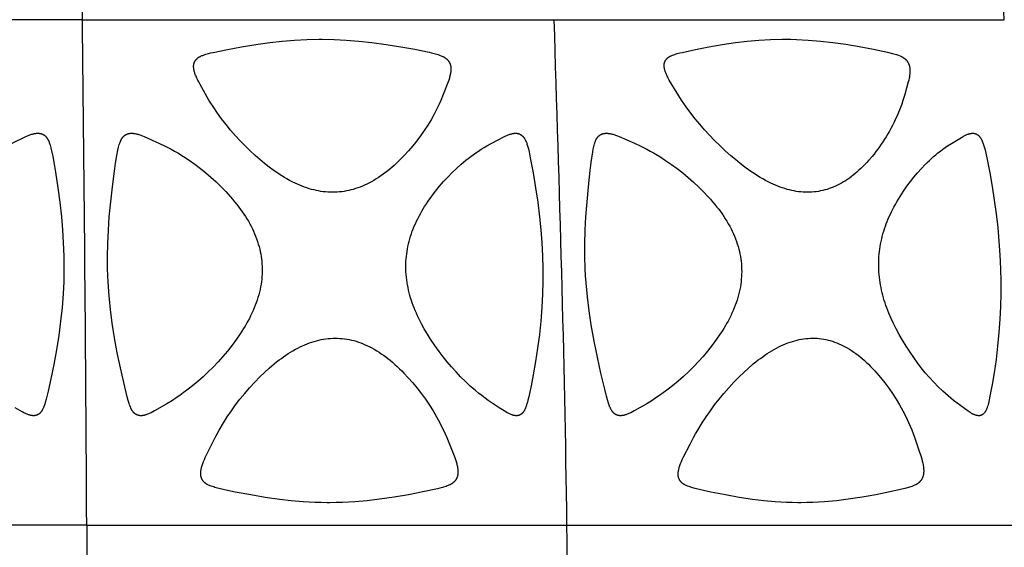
# Model space of a CAD drawing. Header units: millimetres. Extents: x 1250 to 1725, y 0 to 1655.
# Tile 184 of 256: x 1502 to 1584, y 1233 to 1277. Entities that reach past the tile are written whole.
import ezdxf

# ---------------------------------------------------------------- set-up
doc = ezdxf.new("R2010")
doc.units = ezdxf.units.MM
doc.header["$MEASUREMENT"] = 0
doc.layers.add('Crea2D$visibili$tangenti', color=7, linetype='Continuous', true_color=0x000000)

msp = doc.modelspace()

# ---------------------------------------------------------------- linework, layer by layer
at = {"layer": 'Crea2D$visibili$tangenti'}
for p, q in [((1507.538, 1276.747), (1487.599, 1276.747)), ((1507.538, 1276.747), (1546.81, 1276.747)), ((1546.81, 1276.747), (1584.283, 1276.747)), ((1507.895, 1234.666), (1487.599, 1234.666)), ((1507.895, 1234.666), (1547.87, 1234.666)), ((1547.87, 1234.666), (1586.013, 1234.666))]:
    msp.add_line(p, q, dxfattribs=at)
for points in [[(1528.37, 1262.375), (1528.174, 1262.38), (1527.979, 1262.391), (1527.784, 1262.407), (1527.59, 1262.428), (1527.396, 1262.455), (1527.204, 1262.487), (1527.012, 1262.525), (1526.821, 1262.568), (1526.618, 1262.62), (1526.415, 1262.678), (1526.215, 1262.742), (1526.016, 1262.811), (1525.819, 1262.886), (1525.623, 1262.965), (1525.43, 1263.048), (1525.238, 1263.136), (1525.011, 1263.247), (1524.787, 1263.363), (1524.565, 1263.484), (1524.347, 1263.611), (1524.131, 1263.742), (1523.918, 1263.878), (1523.708, 1264.018), (1523.5, 1264.162), (1523.092, 1264.461), (1522.694, 1264.774), (1522.304, 1265.098), (1521.923, 1265.432), (1521.492, 1265.828), (1521.073, 1266.235), (1520.665, 1266.653), (1520.269, 1267.083), (1519.873, 1267.539), (1519.491, 1268.008), (1519.123, 1268.488), (1518.769, 1268.978), (1518.408, 1269.512), (1518.234, 1269.784), (1518.067, 1270.059), (1517.339, 1271.351), (1517.221, 1271.568), (1517.141, 1271.721), (1517.065, 1271.877), (1517.029, 1271.956), (1516.995, 1272.035), (1516.962, 1272.115), (1516.931, 1272.196), (1516.908, 1272.259), (1516.887, 1272.323), (1516.867, 1272.387), (1516.849, 1272.452), (1516.833, 1272.517), (1516.826, 1272.55), (1516.82, 1272.583), (1516.814, 1272.616), (1516.809, 1272.65), (1516.805, 1272.683), (1516.801, 1272.716), (1516.798, 1272.746), (1516.797, 1272.776), (1516.795, 1272.805), (1516.795, 1272.835), (1516.795, 1272.866), (1516.796, 1272.896), (1516.797, 1272.926), (1516.8, 1272.956), (1516.803, 1272.986), (1516.808, 1273.016), (1516.813, 1273.046), (1516.819, 1273.075), (1516.822, 1273.09), (1516.826, 1273.104), (1516.83, 1273.119), (1516.834, 1273.133), (1516.839, 1273.148), (1516.843, 1273.162), (1516.848, 1273.176), (1516.854, 1273.19), (1516.859, 1273.203), (1516.865, 1273.216), (1516.871, 1273.229), (1516.877, 1273.242), (1516.883, 1273.254), (1516.889, 1273.267), (1516.896, 1273.279), (1516.903, 1273.292), (1516.91, 1273.304), (1516.918, 1273.316), (1516.933, 1273.34), (1516.95, 1273.363), (1516.967, 1273.386), (1516.985, 1273.408), (1517.003, 1273.43), (1517.022, 1273.451), (1517.042, 1273.471), (1517.063, 1273.491), (1517.084, 1273.511), (1517.105, 1273.529), (1517.127, 1273.547), (1517.154, 1273.569), (1517.182, 1273.589), (1517.211, 1273.608), (1517.24, 1273.627), (1517.269, 1273.645), (1517.299, 1273.662), (1517.33, 1273.679), (1517.361, 1273.694), (1517.392, 1273.71), (1517.423, 1273.724), (1517.487, 1273.752), (1517.552, 1273.777), (1517.617, 1273.802), (1517.718, 1273.836), (1517.818, 1273.869), (1517.92, 1273.899), (1518.021, 1273.927), (1518.226, 1273.979), (1518.432, 1274.028), (1519.603, 1274.277), (1520.782, 1274.496), (1521.963, 1274.69), (1523.148, 1274.856), (1524.167, 1274.968), (1525.189, 1275.051), (1526.214, 1275.102), (1527.239, 1275.121), (1527.362, 1275.121), (1527.486, 1275.121), (1528.484, 1275.104), (1529.481, 1275.055), (1530.552, 1274.97), (1531.621, 1274.856), (1532.829, 1274.69), (1534.033, 1274.495), (1535.215, 1274.28), (1536.391, 1274.035), (1536.61, 1273.984), (1536.827, 1273.93), (1536.935, 1273.901), (1537.043, 1273.87), (1537.15, 1273.836), (1537.257, 1273.801), (1537.325, 1273.776), (1537.392, 1273.75), (1537.459, 1273.722), (1537.525, 1273.692), (1537.557, 1273.676), (1537.589, 1273.66), (1537.621, 1273.643), (1537.652, 1273.625), (1537.683, 1273.606), (1537.713, 1273.587), (1537.743, 1273.567), (1537.773, 1273.546), (1537.797, 1273.528), (1537.82, 1273.51), (1537.843, 1273.49), (1537.866, 1273.471), (1537.888, 1273.45), (1537.91, 1273.429), (1537.931, 1273.408), (1537.951, 1273.386), (1537.971, 1273.363), (1537.99, 1273.34), (1538.009, 1273.317), (1538.026, 1273.292), (1538.043, 1273.268), (1538.06, 1273.243), (1538.075, 1273.217), (1538.089, 1273.191), (1538.103, 1273.163), (1538.116, 1273.135), (1538.129, 1273.107), (1538.14, 1273.078), (1538.15, 1273.049), (1538.16, 1273.02), (1538.169, 1272.99), (1538.177, 1272.96), (1538.184, 1272.93), (1538.19, 1272.9), (1538.196, 1272.869), (1538.2, 1272.839), (1538.204, 1272.808), (1538.208, 1272.778), (1538.21, 1272.747), (1538.212, 1272.716), (1538.214, 1272.684), (1538.214, 1272.651), (1538.214, 1272.618), (1538.214, 1272.586), (1538.213, 1272.553), (1538.211, 1272.52), (1538.205, 1272.455), (1538.198, 1272.39), (1538.188, 1272.326), (1538.177, 1272.261), (1538.165, 1272.197), (1538.147, 1272.117), (1538.127, 1272.037), (1538.106, 1271.958), (1538.083, 1271.879), (1538.033, 1271.723), (1537.978, 1271.569), (1537.576, 1270.528), (1537.364, 1270.013), (1537.237, 1269.726), (1537.103, 1269.442), (1536.963, 1269.16), (1536.817, 1268.881), (1536.557, 1268.415), (1536.282, 1267.959), (1535.992, 1267.513), (1535.687, 1267.078), (1535.369, 1266.652), (1535.036, 1266.237), (1534.689, 1265.833), (1534.33, 1265.439), (1534.002, 1265.102), (1533.664, 1264.775), (1533.491, 1264.616), (1533.315, 1264.461), (1533.136, 1264.309), (1532.954, 1264.16), (1532.77, 1264.016), (1532.582, 1263.876), (1532.391, 1263.741), (1532.197, 1263.61), (1532, 1263.484), (1531.799, 1263.363), (1531.595, 1263.248), (1531.388, 1263.139), (1531.209, 1263.05), (1531.027, 1262.966), (1530.843, 1262.886), (1530.657, 1262.812), (1530.47, 1262.743), (1530.28, 1262.679), (1530.088, 1262.622), (1529.895, 1262.57), (1529.708, 1262.526), (1529.519, 1262.488), (1529.329, 1262.455), (1529.139, 1262.428), (1528.947, 1262.407), (1528.755, 1262.391), (1528.563, 1262.38)], [(1567.902, 1262.375), (1567.713, 1262.38), (1567.525, 1262.391), (1567.337, 1262.407), (1567.149, 1262.429), (1566.962, 1262.456), (1566.777, 1262.488), (1566.592, 1262.526), (1566.408, 1262.569), (1566.208, 1262.621), (1566.01, 1262.68), (1565.814, 1262.743), (1565.619, 1262.813), (1565.426, 1262.886), (1565.234, 1262.965), (1565.045, 1263.048), (1564.857, 1263.134), (1564.629, 1263.246), (1564.404, 1263.364), (1564.181, 1263.486), (1563.961, 1263.613), (1563.744, 1263.744), (1563.529, 1263.88), (1563.317, 1264.02), (1563.107, 1264.164), (1562.695, 1264.462), (1562.292, 1264.773), (1561.896, 1265.095), (1561.508, 1265.425), (1561.042, 1265.839), (1560.588, 1266.265), (1560.144, 1266.702), (1559.713, 1267.151), (1559.314, 1267.59), (1558.927, 1268.039), (1558.552, 1268.499), (1558.188, 1268.967), (1557.795, 1269.503), (1557.605, 1269.776), (1557.421, 1270.053), (1556.612, 1271.351), (1556.391, 1271.722), (1556.306, 1271.877), (1556.265, 1271.956), (1556.226, 1272.035), (1556.188, 1272.115), (1556.151, 1272.196), (1556.125, 1272.259), (1556.099, 1272.323), (1556.075, 1272.387), (1556.053, 1272.452), (1556.033, 1272.517), (1556.015, 1272.583), (1556.007, 1272.616), (1555.999, 1272.649), (1555.992, 1272.683), (1555.986, 1272.716), (1555.978, 1272.775), (1555.974, 1272.804), (1555.972, 1272.834), (1555.969, 1272.864), (1555.968, 1272.894), (1555.967, 1272.924), (1555.967, 1272.954), (1555.968, 1272.984), (1555.97, 1273.014), (1555.972, 1273.043), (1555.976, 1273.073), (1555.978, 1273.088), (1555.981, 1273.102), (1555.983, 1273.117), (1555.986, 1273.132), (1555.99, 1273.146), (1555.993, 1273.161), (1555.997, 1273.175), (1556.001, 1273.189), (1556.005, 1273.201), (1556.009, 1273.214), (1556.014, 1273.226), (1556.019, 1273.238), (1556.023, 1273.25), (1556.029, 1273.262), (1556.034, 1273.274), (1556.039, 1273.286), (1556.051, 1273.31), (1556.063, 1273.333), (1556.077, 1273.355), (1556.091, 1273.377), (1556.105, 1273.399), (1556.121, 1273.42), (1556.137, 1273.441), (1556.154, 1273.461), (1556.171, 1273.481), (1556.189, 1273.5), (1556.207, 1273.519), (1556.226, 1273.537), (1556.238, 1273.547), (1556.25, 1273.558), (1556.274, 1273.578), (1556.299, 1273.597), (1556.324, 1273.615), (1556.35, 1273.633), (1556.377, 1273.65), (1556.404, 1273.666), (1556.432, 1273.682), (1556.459, 1273.697), (1556.488, 1273.712), (1556.516, 1273.726), (1556.545, 1273.739), (1556.603, 1273.765), (1556.662, 1273.789), (1556.76, 1273.827), (1556.858, 1273.861), (1556.958, 1273.893), (1557.058, 1273.923), (1557.259, 1273.977), (1557.461, 1274.027), (1558.568, 1274.277), (1559.683, 1274.496), (1560.797, 1274.69), (1561.916, 1274.855), (1562.884, 1274.968), (1563.854, 1275.051), (1564.826, 1275.102), (1565.8, 1275.121), (1565.917, 1275.121), (1566.035, 1275.121), (1566.513, 1275.117), (1566.991, 1275.104), (1567.945, 1275.055), (1568.975, 1274.97), (1570.002, 1274.856), (1571.098, 1274.701), (1572.19, 1274.52), (1573.381, 1274.297), (1574.564, 1274.043), (1574.985, 1273.939), (1575.193, 1273.88), (1575.297, 1273.847), (1575.4, 1273.812), (1575.469, 1273.787), (1575.537, 1273.761), (1575.605, 1273.733), (1575.671, 1273.703), (1575.704, 1273.687), (1575.737, 1273.67), (1575.769, 1273.653), (1575.801, 1273.635), (1575.832, 1273.617), (1575.863, 1273.598), (1575.894, 1273.578), (1575.924, 1273.557), (1575.949, 1273.538), (1575.974, 1273.519), (1575.999, 1273.499), (1576.023, 1273.479), (1576.046, 1273.458), (1576.069, 1273.436), (1576.092, 1273.414), (1576.114, 1273.392), (1576.135, 1273.368), (1576.156, 1273.345), (1576.176, 1273.32), (1576.195, 1273.295), (1576.213, 1273.27), (1576.231, 1273.244), (1576.248, 1273.218), (1576.264, 1273.191), (1576.28, 1273.163), (1576.294, 1273.136), (1576.308, 1273.107), (1576.32, 1273.079), (1576.332, 1273.05), (1576.344, 1273.021), (1576.354, 1272.991), (1576.364, 1272.961), (1576.373, 1272.931), (1576.381, 1272.901), (1576.389, 1272.87), (1576.396, 1272.84), (1576.402, 1272.809), (1576.408, 1272.778), (1576.412, 1272.747), (1576.417, 1272.716), (1576.421, 1272.684), (1576.424, 1272.652), (1576.426, 1272.619), (1576.428, 1272.587), (1576.431, 1272.522), (1576.431, 1272.457), (1576.429, 1272.392), (1576.425, 1272.327), (1576.42, 1272.262), (1576.413, 1272.197), (1576.403, 1272.118), (1576.391, 1272.039), (1576.377, 1271.96), (1576.361, 1271.881), (1576.327, 1271.725), (1576.288, 1271.569), (1575.992, 1270.529), (1575.835, 1270.013), (1575.738, 1269.727), (1575.634, 1269.444), (1575.525, 1269.163), (1575.409, 1268.884), (1575.194, 1268.402), (1575.08, 1268.163), (1574.962, 1267.927), (1574.84, 1267.693), (1574.713, 1267.461), (1574.582, 1267.232), (1574.447, 1267.005), (1574.315, 1266.792), (1574.178, 1266.581), (1574.038, 1266.373), (1573.894, 1266.167), (1573.746, 1265.963), (1573.594, 1265.763), (1573.439, 1265.565), (1573.281, 1265.37), (1572.983, 1265.023), (1572.83, 1264.853), (1572.674, 1264.687), (1572.514, 1264.524), (1572.351, 1264.364), (1572.184, 1264.208), (1572.014, 1264.056), (1571.862, 1263.928), (1571.708, 1263.802), (1571.551, 1263.681), (1571.391, 1263.563), (1571.228, 1263.45), (1571.062, 1263.341), (1570.893, 1263.237), (1570.722, 1263.137), (1570.557, 1263.048), (1570.39, 1262.965), (1570.221, 1262.886), (1570.049, 1262.812), (1569.875, 1262.743), (1569.7, 1262.68), (1569.522, 1262.623), (1569.342, 1262.571), (1569.166, 1262.527), (1568.988, 1262.488), (1568.809, 1262.455), (1568.628, 1262.427), (1568.447, 1262.406), (1568.266, 1262.39), (1568.084, 1262.38)], [(1509.633, 1256.018), (1509.625, 1257.058), (1509.646, 1258.098), (1509.696, 1259.212), (1509.773, 1260.324), (1509.892, 1261.582), (1510.036, 1262.836), (1510.207, 1264.142), (1510.303, 1264.793), (1510.41, 1265.442), (1510.496, 1265.897), (1510.547, 1266.123), (1510.575, 1266.235), (1510.606, 1266.347), (1510.626, 1266.414), (1510.648, 1266.48), (1510.671, 1266.546), (1510.696, 1266.611), (1510.709, 1266.643), (1510.723, 1266.675), (1510.737, 1266.706), (1510.753, 1266.737), (1510.769, 1266.768), (1510.785, 1266.798), (1510.803, 1266.828), (1510.822, 1266.857), (1510.838, 1266.882), (1510.855, 1266.905), (1510.872, 1266.929), (1510.89, 1266.952), (1510.909, 1266.975), (1510.929, 1266.997), (1510.949, 1267.018), (1510.969, 1267.039), (1510.99, 1267.059), (1511.012, 1267.078), (1511.035, 1267.097), (1511.058, 1267.115), (1511.081, 1267.132), (1511.093, 1267.141), (1511.105, 1267.149), (1511.118, 1267.156), (1511.13, 1267.164), (1511.143, 1267.171), (1511.155, 1267.179), (1511.168, 1267.185), (1511.181, 1267.192), (1511.194, 1267.199), (1511.207, 1267.205), (1511.234, 1267.216), (1511.261, 1267.227), (1511.289, 1267.237), (1511.317, 1267.246), (1511.345, 1267.254), (1511.374, 1267.262), (1511.402, 1267.268), (1511.431, 1267.274), (1511.46, 1267.279), (1511.489, 1267.283), (1511.518, 1267.286), (1511.547, 1267.289), (1511.576, 1267.291), (1511.605, 1267.292), (1511.636, 1267.292), (1511.667, 1267.292), (1511.697, 1267.291), (1511.728, 1267.289), (1511.759, 1267.287), (1511.789, 1267.284), (1511.82, 1267.281), (1511.85, 1267.277), (1511.911, 1267.268), (1511.971, 1267.257), (1512.031, 1267.244), (1512.091, 1267.229), (1512.166, 1267.21), (1512.24, 1267.188), (1512.314, 1267.164), (1512.387, 1267.14), (1512.46, 1267.113), (1512.532, 1267.085), (1512.675, 1267.027), (1513.963, 1266.444), (1514.381, 1266.246), (1514.657, 1266.108), (1514.929, 1265.963), (1515.199, 1265.813), (1515.466, 1265.658), (1515.954, 1265.358), (1516.432, 1265.042), (1516.9, 1264.712), (1517.356, 1264.366), (1517.802, 1264.007), (1518.236, 1263.634), (1518.659, 1263.248), (1519.071, 1262.849), (1519.464, 1262.443), (1519.845, 1262.025), (1520.03, 1261.811), (1520.211, 1261.594), (1520.388, 1261.374), (1520.56, 1261.15), (1520.702, 1260.958), (1520.841, 1260.764), (1520.975, 1260.568), (1521.106, 1260.369), (1521.233, 1260.167), (1521.354, 1259.962), (1521.471, 1259.754), (1521.583, 1259.544), (1521.684, 1259.341), (1521.78, 1259.135), (1521.871, 1258.927), (1521.957, 1258.716), (1522.037, 1258.504), (1522.111, 1258.289), (1522.18, 1258.072), (1522.242, 1257.854), (1522.293, 1257.653), (1522.34, 1257.45), (1522.38, 1257.247), (1522.415, 1257.042), (1522.445, 1256.836), (1522.468, 1256.63), (1522.485, 1256.423), (1522.496, 1256.215), (1522.497, 1256.194), (1522.502, 1255.984), (1522.5, 1255.774), (1522.493, 1255.564), (1522.48, 1255.354), (1522.461, 1255.144), (1522.437, 1254.936), (1522.407, 1254.727), (1522.371, 1254.52), (1522.325, 1254.294), (1522.273, 1254.069), (1522.215, 1253.846), (1522.151, 1253.624), (1522.081, 1253.404), (1522.006, 1253.185), (1521.926, 1252.969), (1521.841, 1252.754), (1521.746, 1252.53), (1521.646, 1252.309), (1521.542, 1252.09), (1521.433, 1251.873), (1521.319, 1251.659), (1521.201, 1251.447), (1521.079, 1251.237), (1520.952, 1251.029), (1520.811, 1250.807), (1520.665, 1250.586), (1520.365, 1250.152), (1519.992, 1249.644), (1519.604, 1249.148), (1519.227, 1248.697), (1518.836, 1248.259), (1518.432, 1247.832), (1518.015, 1247.418), (1517.586, 1247.017), (1517.144, 1246.629), (1516.692, 1246.254), (1516.229, 1245.892), (1515.934, 1245.673), (1515.634, 1245.459), (1515.331, 1245.252), (1515.022, 1245.052), (1514.574, 1244.778), (1513.528, 1244.172), (1513.39, 1244.095), (1513.25, 1244.023), (1513.179, 1243.988), (1513.107, 1243.955), (1513.035, 1243.924), (1512.961, 1243.895), (1512.906, 1243.874), (1512.849, 1243.855), (1512.792, 1243.837), (1512.735, 1243.822), (1512.706, 1243.815), (1512.677, 1243.808), (1512.647, 1243.802), (1512.618, 1243.796), (1512.589, 1243.791), (1512.559, 1243.787), (1512.53, 1243.784), (1512.5, 1243.781), (1512.484, 1243.779), (1512.469, 1243.778), (1512.453, 1243.777), (1512.437, 1243.776), (1512.421, 1243.776), (1512.405, 1243.776), (1512.389, 1243.776), (1512.373, 1243.777), (1512.357, 1243.778), (1512.341, 1243.779), (1512.325, 1243.78), (1512.309, 1243.782), (1512.294, 1243.784), (1512.278, 1243.787), (1512.262, 1243.789), (1512.246, 1243.792), (1512.231, 1243.795), (1512.215, 1243.799), (1512.199, 1243.803), (1512.184, 1243.807), (1512.169, 1243.811), (1512.153, 1243.816), (1512.138, 1243.821), (1512.123, 1243.826), (1512.108, 1243.832), (1512.093, 1243.838), (1512.079, 1243.844), (1512.064, 1243.85), (1512.05, 1243.857), (1512.036, 1243.864), (1512.022, 1243.871), (1512.008, 1243.879), (1511.993, 1243.887), (1511.978, 1243.896), (1511.964, 1243.906), (1511.95, 1243.915), (1511.936, 1243.925), (1511.922, 1243.935), (1511.909, 1243.946), (1511.895, 1243.957), (1511.882, 1243.968), (1511.869, 1243.979), (1511.856, 1243.99), (1511.844, 1244.002), (1511.832, 1244.014), (1511.82, 1244.027), (1511.796, 1244.052), (1511.773, 1244.078), (1511.751, 1244.105), (1511.73, 1244.133), (1511.71, 1244.161), (1511.69, 1244.19), (1511.672, 1244.219), (1511.654, 1244.249), (1511.636, 1244.279), (1511.617, 1244.315), (1511.599, 1244.351), (1511.581, 1244.388), (1511.564, 1244.425), (1511.533, 1244.5), (1511.504, 1244.576), (1511.462, 1244.691), (1511.423, 1244.807), (1511.351, 1245.042), (1511.269, 1245.337), (1510.972, 1246.545), (1510.696, 1247.775), (1510.443, 1249.009), (1510.217, 1250.249), (1510.022, 1251.494), (1509.875, 1252.621), (1509.76, 1253.75), (1509.678, 1254.883)], [(1545.873, 1256.018), (1545.875, 1254.964), (1545.848, 1253.911), (1545.788, 1252.782), (1545.699, 1251.655), (1545.581, 1250.531), (1545.435, 1249.41), (1545.264, 1248.292), (1545.07, 1247.178), (1544.893, 1246.264), (1544.695, 1245.353), (1544.623, 1245.057), (1544.585, 1244.911), (1544.544, 1244.765), (1544.515, 1244.669), (1544.483, 1244.574), (1544.449, 1244.479), (1544.431, 1244.432), (1544.411, 1244.385), (1544.396, 1244.35), (1544.38, 1244.316), (1544.364, 1244.282), (1544.347, 1244.248), (1544.329, 1244.215), (1544.31, 1244.182), (1544.29, 1244.15), (1544.27, 1244.119), (1544.248, 1244.088), (1544.237, 1244.073), (1544.225, 1244.059), (1544.214, 1244.044), (1544.202, 1244.03), (1544.19, 1244.016), (1544.177, 1244.002), (1544.164, 1243.989), (1544.151, 1243.976), (1544.138, 1243.963), (1544.124, 1243.951), (1544.11, 1243.939), (1544.096, 1243.927), (1544.081, 1243.916), (1544.066, 1243.905), (1544.053, 1243.896), (1544.04, 1243.887), (1544.027, 1243.879), (1544.013, 1243.871), (1543.999, 1243.863), (1543.985, 1243.855), (1543.971, 1243.848), (1543.956, 1243.841), (1543.942, 1243.834), (1543.927, 1243.828), (1543.912, 1243.822), (1543.897, 1243.816), (1543.882, 1243.811), (1543.866, 1243.806), (1543.851, 1243.802), (1543.836, 1243.797), (1543.82, 1243.793), (1543.804, 1243.79), (1543.789, 1243.787), (1543.773, 1243.784), (1543.757, 1243.781), (1543.741, 1243.779), (1543.725, 1243.778), (1543.709, 1243.776), (1543.693, 1243.776), (1543.677, 1243.775), (1543.661, 1243.775), (1543.645, 1243.775), (1543.63, 1243.776), (1543.614, 1243.777), (1543.598, 1243.779), (1543.582, 1243.781), (1543.556, 1243.783), (1543.529, 1243.787), (1543.503, 1243.791), (1543.476, 1243.796), (1543.45, 1243.801), (1543.424, 1243.807), (1543.398, 1243.814), (1543.373, 1243.821), (1543.347, 1243.828), (1543.322, 1243.836), (1543.271, 1243.854), (1543.221, 1243.873), (1543.171, 1243.893), (1543.103, 1243.923), (1543.035, 1243.956), (1542.968, 1243.99), (1542.902, 1244.026), (1542.772, 1244.101), (1542.238, 1244.444), (1541.73, 1244.773), (1541.328, 1245.046), (1541.052, 1245.246), (1540.78, 1245.453), (1540.513, 1245.666), (1540.25, 1245.884), (1539.83, 1246.25), (1539.422, 1246.628), (1539.025, 1247.018), (1538.64, 1247.42), (1538.267, 1247.833), (1537.906, 1248.256), (1537.557, 1248.69), (1537.222, 1249.134), (1536.867, 1249.633), (1536.527, 1250.141), (1536.252, 1250.575), (1535.988, 1251.016), (1535.755, 1251.437), (1535.644, 1251.651), (1535.537, 1251.867), (1535.434, 1252.084), (1535.335, 1252.303), (1535.241, 1252.525), (1535.151, 1252.748), (1535.072, 1252.955), (1534.998, 1253.163), (1534.927, 1253.372), (1534.861, 1253.583), (1534.8, 1253.795), (1534.743, 1254.009), (1534.691, 1254.224), (1534.644, 1254.439), (1534.602, 1254.656), (1534.565, 1254.874), (1534.534, 1255.092), (1534.508, 1255.311), (1534.488, 1255.531), (1534.473, 1255.751), (1534.465, 1255.972), (1534.463, 1256.194), (1534.463, 1256.215), (1534.466, 1256.422), (1534.474, 1256.629), (1534.488, 1256.835), (1534.507, 1257.041), (1534.531, 1257.246), (1534.561, 1257.451), (1534.595, 1257.654), (1534.635, 1257.857), (1534.682, 1258.074), (1534.735, 1258.289), (1534.793, 1258.503), (1534.856, 1258.715), (1534.925, 1258.926), (1534.998, 1259.136), (1535.076, 1259.343), (1535.16, 1259.548), (1535.252, 1259.761), (1535.35, 1259.972), (1535.453, 1260.181), (1535.56, 1260.387), (1535.671, 1260.592), (1535.786, 1260.793), (1535.905, 1260.993), (1536.028, 1261.191), (1536.17, 1261.412), (1536.317, 1261.63), (1536.621, 1262.058), (1536.94, 1262.476), (1537.273, 1262.883), (1537.609, 1263.271), (1537.956, 1263.648), (1538.315, 1264.015), (1538.685, 1264.369), (1539.067, 1264.712), (1539.46, 1265.041), (1539.661, 1265.2), (1539.865, 1265.356), (1540.071, 1265.508), (1540.281, 1265.657), (1540.507, 1265.812), (1540.737, 1265.961), (1540.971, 1266.106), (1541.207, 1266.245), (1541.565, 1266.443), (1542.673, 1267.025), (1542.796, 1267.084), (1542.859, 1267.112), (1542.922, 1267.138), (1542.985, 1267.163), (1543.049, 1267.187), (1543.114, 1267.208), (1543.179, 1267.228), (1543.232, 1267.243), (1543.285, 1267.256), (1543.339, 1267.267), (1543.366, 1267.272), (1543.393, 1267.277), (1543.42, 1267.281), (1543.447, 1267.284), (1543.475, 1267.287), (1543.502, 1267.289), (1543.529, 1267.291), (1543.557, 1267.292), (1543.584, 1267.292), (1543.612, 1267.292), (1543.639, 1267.291), (1543.667, 1267.289), (1543.694, 1267.286), (1543.722, 1267.282), (1543.75, 1267.278), (1543.777, 1267.272), (1543.804, 1267.266), (1543.831, 1267.259), (1543.858, 1267.25), (1543.885, 1267.241), (1543.911, 1267.232), (1543.937, 1267.221), (1543.962, 1267.209), (1543.975, 1267.203), (1543.987, 1267.197), (1544, 1267.19), (1544.012, 1267.183), (1544.024, 1267.176), (1544.036, 1267.169), (1544.048, 1267.161), (1544.061, 1267.153), (1544.073, 1267.144), (1544.085, 1267.136), (1544.097, 1267.127), (1544.108, 1267.118), (1544.12, 1267.109), (1544.131, 1267.099), (1544.153, 1267.08), (1544.175, 1267.059), (1544.196, 1267.038), (1544.216, 1267.016), (1544.235, 1266.994), (1544.254, 1266.971), (1544.273, 1266.948), (1544.291, 1266.924), (1544.308, 1266.9), (1544.325, 1266.875), (1544.341, 1266.85), (1544.356, 1266.824), (1544.376, 1266.79), (1544.395, 1266.755), (1544.414, 1266.72), (1544.431, 1266.684), (1544.448, 1266.648), (1544.464, 1266.612), (1544.479, 1266.575), (1544.493, 1266.538), (1544.521, 1266.464), (1544.546, 1266.388), (1544.593, 1266.236), (1544.659, 1265.993), (1544.719, 1265.748), (1544.824, 1265.256), (1545.057, 1264.011), (1545.26, 1262.76), (1545.436, 1261.543), (1545.588, 1260.322), (1545.698, 1259.249), (1545.782, 1258.173), (1545.841, 1257.096)], [(1549.397, 1256.018), (1549.37, 1257.058), (1549.372, 1258.098), (1549.402, 1259.212), (1549.458, 1260.324), (1549.552, 1261.581), (1549.669, 1262.836), (1549.814, 1264.178), (1549.897, 1264.847), (1550.027, 1265.738), (1550.066, 1265.96), (1550.088, 1266.071), (1550.112, 1266.181), (1550.138, 1266.291), (1550.167, 1266.4), (1550.185, 1266.462), (1550.205, 1266.524), (1550.225, 1266.585), (1550.248, 1266.645), (1550.26, 1266.674), (1550.273, 1266.704), (1550.287, 1266.733), (1550.301, 1266.762), (1550.315, 1266.79), (1550.331, 1266.818), (1550.347, 1266.846), (1550.364, 1266.873), (1550.38, 1266.896), (1550.396, 1266.919), (1550.412, 1266.941), (1550.43, 1266.963), (1550.447, 1266.984), (1550.466, 1267.005), (1550.485, 1267.026), (1550.505, 1267.045), (1550.525, 1267.065), (1550.546, 1267.083), (1550.567, 1267.101), (1550.589, 1267.118), (1550.611, 1267.134), (1550.634, 1267.15), (1550.646, 1267.157), (1550.658, 1267.165), (1550.67, 1267.172), (1550.682, 1267.178), (1550.694, 1267.185), (1550.707, 1267.192), (1550.72, 1267.199), (1550.734, 1267.205), (1550.747, 1267.211), (1550.76, 1267.217), (1550.788, 1267.228), (1550.815, 1267.237), (1550.843, 1267.247), (1550.871, 1267.255), (1550.9, 1267.262), (1550.929, 1267.268), (1550.957, 1267.274), (1550.986, 1267.279), (1551.016, 1267.283), (1551.045, 1267.286), (1551.074, 1267.289), (1551.103, 1267.291), (1551.132, 1267.292), (1551.163, 1267.292), (1551.194, 1267.292), (1551.225, 1267.291), (1551.256, 1267.289), (1551.287, 1267.287), (1551.318, 1267.284), (1551.349, 1267.281), (1551.38, 1267.277), (1551.442, 1267.268), (1551.503, 1267.257), (1551.564, 1267.244), (1551.624, 1267.229), (1551.701, 1267.21), (1551.776, 1267.188), (1551.851, 1267.165), (1551.926, 1267.14), (1552.074, 1267.085), (1552.22, 1267.027), (1553.493, 1266.466), (1553.969, 1266.247), (1554.252, 1266.109), (1554.532, 1265.964), (1554.809, 1265.814), (1555.084, 1265.659), (1555.592, 1265.356), (1556.09, 1265.037), (1556.577, 1264.703), (1557.054, 1264.353), (1557.52, 1263.989), (1557.975, 1263.611), (1558.418, 1263.219), (1558.849, 1262.814), (1559.247, 1262.417), (1559.632, 1262.008), (1559.819, 1261.799), (1560.003, 1261.587), (1560.182, 1261.371), (1560.358, 1261.152), (1560.506, 1260.961), (1560.65, 1260.767), (1560.79, 1260.571), (1560.926, 1260.371), (1561.058, 1260.169), (1561.185, 1259.965), (1561.308, 1259.757), (1561.425, 1259.546), (1561.531, 1259.343), (1561.633, 1259.137), (1561.729, 1258.929), (1561.819, 1258.719), (1561.904, 1258.506), (1561.983, 1258.291), (1562.056, 1258.074), (1562.123, 1257.855), (1562.179, 1257.654), (1562.229, 1257.452), (1562.274, 1257.248), (1562.313, 1257.043), (1562.346, 1256.838), (1562.373, 1256.631), (1562.393, 1256.423), (1562.408, 1256.215), (1562.409, 1256.194), (1562.417, 1255.984), (1562.42, 1255.774), (1562.416, 1255.564), (1562.406, 1255.354), (1562.39, 1255.145), (1562.369, 1254.936), (1562.342, 1254.728), (1562.309, 1254.52), (1562.266, 1254.294), (1562.217, 1254.069), (1562.161, 1253.846), (1562.1, 1253.624), (1562.033, 1253.404), (1561.96, 1253.185), (1561.882, 1252.969), (1561.798, 1252.754), (1561.706, 1252.53), (1561.608, 1252.309), (1561.505, 1252.09), (1561.397, 1251.873), (1561.285, 1251.658), (1561.168, 1251.446), (1561.047, 1251.237), (1560.922, 1251.029), (1560.781, 1250.807), (1560.636, 1250.586), (1560.336, 1250.153), (1559.964, 1249.644), (1559.576, 1249.148), (1559.207, 1248.707), (1558.824, 1248.279), (1558.428, 1247.863), (1558.02, 1247.458), (1557.578, 1247.046), (1557.124, 1246.647), (1556.657, 1246.262), (1556.18, 1245.892), (1555.882, 1245.673), (1555.58, 1245.46), (1555.274, 1245.253), (1554.963, 1245.052), (1554.512, 1244.778), (1553.459, 1244.172), (1553.32, 1244.095), (1553.179, 1244.023), (1553.107, 1243.988), (1553.035, 1243.955), (1552.962, 1243.924), (1552.889, 1243.895), (1552.832, 1243.874), (1552.776, 1243.855), (1552.718, 1243.837), (1552.661, 1243.822), (1552.632, 1243.815), (1552.602, 1243.808), (1552.573, 1243.802), (1552.544, 1243.796), (1552.514, 1243.791), (1552.485, 1243.787), (1552.455, 1243.784), (1552.425, 1243.781), (1552.395, 1243.778), (1552.365, 1243.777), (1552.334, 1243.777), (1552.303, 1243.777), (1552.273, 1243.779), (1552.242, 1243.782), (1552.211, 1243.785), (1552.181, 1243.79), (1552.166, 1243.793), (1552.15, 1243.796), (1552.135, 1243.8), (1552.12, 1243.803), (1552.105, 1243.807), (1552.091, 1243.811), (1552.076, 1243.816), (1552.061, 1243.82), (1552.047, 1243.825), (1552.032, 1243.831), (1552.018, 1243.836), (1552.004, 1243.842), (1551.99, 1243.848), (1551.976, 1243.855), (1551.962, 1243.861), (1551.949, 1243.868), (1551.935, 1243.876), (1551.922, 1243.883), (1551.909, 1243.891), (1551.896, 1243.899), (1551.884, 1243.908), (1551.871, 1243.916), (1551.859, 1243.925), (1551.846, 1243.934), (1551.834, 1243.944), (1551.823, 1243.953), (1551.811, 1243.963), (1551.799, 1243.973), (1551.777, 1243.994), (1551.755, 1244.016), (1551.734, 1244.038), (1551.713, 1244.061), (1551.693, 1244.084), (1551.674, 1244.108), (1551.655, 1244.133), (1551.637, 1244.158), (1551.619, 1244.183), (1551.602, 1244.209), (1551.581, 1244.244), (1551.56, 1244.279), (1551.54, 1244.315), (1551.521, 1244.351), (1551.503, 1244.388), (1551.486, 1244.425), (1551.47, 1244.462), (1551.454, 1244.5), (1551.424, 1244.576), (1551.396, 1244.653), (1551.345, 1244.809), (1551.256, 1245.102), (1551.174, 1245.397), (1551.022, 1245.99), (1550.702, 1247.318), (1550.404, 1248.651), (1550.133, 1249.99), (1549.895, 1251.335), (1549.719, 1252.5), (1549.575, 1253.669), (1549.467, 1254.842), (1549.427, 1255.43)], [(1573.827, 1256.215), (1573.825, 1256.421), (1573.829, 1256.627), (1573.837, 1256.833), (1573.85, 1257.038), (1573.868, 1257.243), (1573.89, 1257.448), (1573.917, 1257.652), (1573.948, 1257.856), (1573.986, 1258.071), (1574.028, 1258.285), (1574.075, 1258.498), (1574.127, 1258.71), (1574.183, 1258.921), (1574.244, 1259.131), (1574.31, 1259.339), (1574.38, 1259.546), (1574.456, 1259.752), (1574.535, 1259.956), (1574.619, 1260.159), (1574.707, 1260.36), (1574.798, 1260.559), (1574.893, 1260.756), (1575.093, 1261.147), (1575.216, 1261.372), (1575.342, 1261.594), (1575.607, 1262.033), (1575.886, 1262.463), (1576.178, 1262.883), (1576.461, 1263.265), (1576.754, 1263.639), (1577.06, 1264.003), (1577.376, 1264.356), (1577.704, 1264.699), (1577.873, 1264.866), (1578.044, 1265.03), (1578.219, 1265.191), (1578.396, 1265.349), (1578.577, 1265.503), (1578.76, 1265.654), (1578.957, 1265.809), (1579.156, 1265.959), (1579.359, 1266.104), (1579.566, 1266.244), (1579.879, 1266.442), (1580.846, 1267.025), (1580.899, 1267.055), (1580.953, 1267.084), (1581.007, 1267.111), (1581.062, 1267.138), (1581.118, 1267.163), (1581.174, 1267.186), (1581.231, 1267.208), (1581.288, 1267.228), (1581.335, 1267.243), (1581.382, 1267.256), (1581.406, 1267.262), (1581.43, 1267.267), (1581.454, 1267.272), (1581.478, 1267.277), (1581.502, 1267.281), (1581.526, 1267.284), (1581.55, 1267.287), (1581.574, 1267.289), (1581.599, 1267.291), (1581.623, 1267.292), (1581.648, 1267.292), (1581.672, 1267.292), (1581.685, 1267.291), (1581.698, 1267.291), (1581.711, 1267.29), (1581.724, 1267.289), (1581.737, 1267.287), (1581.751, 1267.286), (1581.764, 1267.284), (1581.777, 1267.282), (1581.79, 1267.279), (1581.803, 1267.276), (1581.816, 1267.274), (1581.828, 1267.27), (1581.841, 1267.267), (1581.854, 1267.263), (1581.867, 1267.259), (1581.88, 1267.255), (1581.892, 1267.251), (1581.905, 1267.246), (1581.917, 1267.241), (1581.93, 1267.236), (1581.942, 1267.231), (1581.954, 1267.225), (1581.966, 1267.22), (1581.978, 1267.214), (1581.99, 1267.208), (1582.002, 1267.201), (1582.013, 1267.195), (1582.025, 1267.188), (1582.036, 1267.181), (1582.047, 1267.174), (1582.059, 1267.167), (1582.069, 1267.159), (1582.082, 1267.15), (1582.093, 1267.141), (1582.105, 1267.132), (1582.117, 1267.122), (1582.128, 1267.113), (1582.139, 1267.103), (1582.15, 1267.093), (1582.161, 1267.083), (1582.171, 1267.072), (1582.182, 1267.061), (1582.202, 1267.039), (1582.221, 1267.017), (1582.24, 1266.994), (1582.258, 1266.97), (1582.276, 1266.946), (1582.293, 1266.921), (1582.309, 1266.896), (1582.325, 1266.87), (1582.34, 1266.844), (1582.37, 1266.792), (1582.389, 1266.754), (1582.408, 1266.717), (1582.426, 1266.679), (1582.443, 1266.64), (1582.475, 1266.563), (1582.505, 1266.484), (1582.533, 1266.405), (1582.559, 1266.325), (1582.607, 1266.164), (1582.676, 1265.902), (1582.739, 1265.639), (1582.851, 1265.109), (1583.069, 1263.984), (1583.267, 1262.855), (1583.444, 1261.722), (1583.599, 1260.586), (1583.731, 1259.448), (1583.839, 1258.306), (1583.921, 1257.163), (1583.977, 1256.018), (1584, 1254.964), (1583.998, 1253.911), (1583.97, 1252.863), (1583.918, 1251.816), (1583.836, 1250.692), (1583.727, 1249.571), (1583.592, 1248.452), (1583.433, 1247.337), (1583.274, 1246.363), (1583.091, 1245.392), (1583.029, 1245.097), (1582.959, 1244.804), (1582.931, 1244.698), (1582.9, 1244.593), (1582.867, 1244.489), (1582.849, 1244.437), (1582.829, 1244.385), (1582.802, 1244.317), (1582.788, 1244.283), (1582.773, 1244.25), (1582.757, 1244.217), (1582.74, 1244.184), (1582.723, 1244.152), (1582.705, 1244.121), (1582.685, 1244.091), (1582.675, 1244.076), (1582.665, 1244.061), (1582.654, 1244.047), (1582.644, 1244.032), (1582.633, 1244.018), (1582.621, 1244.005), (1582.61, 1243.991), (1582.598, 1243.978), (1582.585, 1243.965), (1582.573, 1243.952), (1582.56, 1243.94), (1582.546, 1243.928), (1582.533, 1243.917), (1582.519, 1243.905), (1582.507, 1243.896), (1582.496, 1243.888), (1582.484, 1243.88), (1582.472, 1243.872), (1582.459, 1243.864), (1582.447, 1243.856), (1582.434, 1243.849), (1582.421, 1243.842), (1582.408, 1243.835), (1582.395, 1243.829), (1582.382, 1243.823), (1582.369, 1243.817), (1582.355, 1243.812), (1582.341, 1243.807), (1582.328, 1243.802), (1582.314, 1243.798), (1582.3, 1243.794), (1582.285, 1243.79), (1582.271, 1243.787), (1582.257, 1243.784), (1582.243, 1243.781), (1582.228, 1243.779), (1582.214, 1243.777), (1582.199, 1243.776), (1582.185, 1243.775), (1582.17, 1243.774), (1582.156, 1243.774), (1582.141, 1243.775), (1582.127, 1243.775), (1582.112, 1243.777), (1582.098, 1243.778), (1582.083, 1243.781), (1582.061, 1243.784), (1582.039, 1243.787), (1582.016, 1243.792), (1581.994, 1243.796), (1581.972, 1243.801), (1581.95, 1243.806), (1581.927, 1243.812), (1581.905, 1243.819), (1581.861, 1243.832), (1581.818, 1243.847), (1581.775, 1243.864), (1581.732, 1243.882), (1581.702, 1243.896), (1581.672, 1243.91), (1581.643, 1243.925), (1581.613, 1243.941), (1581.556, 1243.974), (1581.499, 1244.009), (1581.444, 1244.045), (1581.28, 1244.158), (1580.362, 1244.818), (1580.064, 1245.048), (1579.834, 1245.234), (1579.607, 1245.426), (1579.385, 1245.621), (1579.166, 1245.822), (1578.784, 1246.189), (1578.414, 1246.569), (1578.055, 1246.959), (1577.708, 1247.36), (1577.372, 1247.771), (1577.049, 1248.192), (1576.737, 1248.621), (1576.436, 1249.058), (1576.115, 1249.555), (1575.806, 1250.059), (1575.531, 1250.534), (1575.268, 1251.017), (1575.055, 1251.44), (1574.855, 1251.87), (1574.669, 1252.306), (1574.582, 1252.527), (1574.499, 1252.749), (1574.425, 1252.957), (1574.355, 1253.166), (1574.289, 1253.376), (1574.227, 1253.587), (1574.168, 1253.8), (1574.114, 1254.014), (1574.064, 1254.228), (1574.019, 1254.444), (1573.978, 1254.66), (1573.941, 1254.878), (1573.91, 1255.095), (1573.883, 1255.314), (1573.861, 1255.533), (1573.845, 1255.753), (1573.833, 1255.973), (1573.827, 1256.194)], [(1528.589, 1250.234), (1528.783, 1250.229), (1528.976, 1250.218), (1529.169, 1250.201), (1529.361, 1250.178), (1529.553, 1250.149), (1529.743, 1250.113), (1529.932, 1250.072), (1530.12, 1250.025), (1530.317, 1249.969), (1530.513, 1249.907), (1530.706, 1249.838), (1530.897, 1249.764), (1531.086, 1249.685), (1531.273, 1249.6), (1531.457, 1249.511), (1531.639, 1249.416), (1531.838, 1249.305), (1532.034, 1249.189), (1532.227, 1249.067), (1532.417, 1248.941), (1532.604, 1248.81), (1532.788, 1248.675), (1532.969, 1248.535), (1533.147, 1248.393), (1533.349, 1248.224), (1533.547, 1248.05), (1533.742, 1247.873), (1533.934, 1247.692), (1534.122, 1247.508), (1534.306, 1247.32), (1534.667, 1246.936), (1535.046, 1246.505), (1535.41, 1246.062), (1535.761, 1245.607), (1536.097, 1245.142), (1536.418, 1244.666), (1536.724, 1244.181), (1537.015, 1243.686), (1537.29, 1243.182), (1537.443, 1242.883), (1537.591, 1242.581), (1537.733, 1242.276), (1537.869, 1241.969), (1538.096, 1241.415), (1538.531, 1240.297), (1538.59, 1240.131), (1538.644, 1239.964), (1538.67, 1239.88), (1538.693, 1239.795), (1538.715, 1239.71), (1538.735, 1239.624), (1538.75, 1239.555), (1538.763, 1239.487), (1538.774, 1239.418), (1538.784, 1239.349), (1538.791, 1239.279), (1538.796, 1239.21), (1538.798, 1239.175), (1538.799, 1239.14), (1538.799, 1239.105), (1538.799, 1239.07), (1538.798, 1239.038), (1538.796, 1239.006), (1538.794, 1238.974), (1538.791, 1238.941), (1538.787, 1238.909), (1538.783, 1238.877), (1538.778, 1238.845), (1538.772, 1238.813), (1538.765, 1238.781), (1538.757, 1238.75), (1538.749, 1238.719), (1538.74, 1238.688), (1538.729, 1238.657), (1538.718, 1238.627), (1538.706, 1238.597), (1538.693, 1238.567), (1538.68, 1238.541), (1538.667, 1238.515), (1538.652, 1238.489), (1538.637, 1238.464), (1538.621, 1238.439), (1538.604, 1238.415), (1538.587, 1238.391), (1538.568, 1238.367), (1538.55, 1238.345), (1538.53, 1238.322), (1538.51, 1238.3), (1538.49, 1238.279), (1538.469, 1238.258), (1538.447, 1238.238), (1538.425, 1238.219), (1538.402, 1238.2), (1538.375, 1238.178), (1538.347, 1238.157), (1538.319, 1238.137), (1538.29, 1238.118), (1538.26, 1238.099), (1538.23, 1238.081), (1538.2, 1238.064), (1538.169, 1238.048), (1538.138, 1238.032), (1538.106, 1238.016), (1538.043, 1237.987), (1537.978, 1237.96), (1537.913, 1237.934), (1537.812, 1237.897), (1537.71, 1237.863), (1537.608, 1237.831), (1537.505, 1237.801), (1537.297, 1237.747), (1537.089, 1237.697), (1535.885, 1237.434), (1534.675, 1237.203), (1533.477, 1236.998), (1532.274, 1236.822), (1531.246, 1236.702), (1530.215, 1236.613), (1529.181, 1236.557), (1528.664, 1236.542), (1528.147, 1236.536), (1528.023, 1236.536), (1527.9, 1236.536), (1527.402, 1236.541), (1526.905, 1236.555), (1525.912, 1236.609), (1524.923, 1236.692), (1523.937, 1236.803), (1522.744, 1236.976), (1521.557, 1237.179), (1520.265, 1237.425), (1519.621, 1237.56), (1518.773, 1237.757), (1518.568, 1237.812), (1518.466, 1237.842), (1518.364, 1237.875), (1518.264, 1237.91), (1518.164, 1237.948), (1518.104, 1237.973), (1518.046, 1237.999), (1517.988, 1238.027), (1517.959, 1238.042), (1517.931, 1238.057), (1517.903, 1238.073), (1517.875, 1238.089), (1517.848, 1238.106), (1517.822, 1238.124), (1517.795, 1238.142), (1517.77, 1238.161), (1517.745, 1238.181), (1517.72, 1238.201), (1517.699, 1238.22), (1517.678, 1238.239), (1517.658, 1238.26), (1517.638, 1238.28), (1517.619, 1238.301), (1517.6, 1238.323), (1517.582, 1238.345), (1517.565, 1238.368), (1517.549, 1238.392), (1517.533, 1238.415), (1517.518, 1238.439), (1517.504, 1238.464), (1517.49, 1238.489), (1517.477, 1238.515), (1517.466, 1238.541), (1517.455, 1238.567), (1517.449, 1238.582), (1517.444, 1238.597), (1517.438, 1238.612), (1517.433, 1238.627), (1517.424, 1238.658), (1517.416, 1238.688), (1517.409, 1238.72), (1517.403, 1238.751), (1517.398, 1238.783), (1517.394, 1238.815), (1517.39, 1238.847), (1517.388, 1238.879), (1517.386, 1238.911), (1517.385, 1238.943), (1517.385, 1238.975), (1517.385, 1239.007), (1517.386, 1239.038), (1517.387, 1239.07), (1517.39, 1239.105), (1517.393, 1239.141), (1517.397, 1239.176), (1517.402, 1239.211), (1517.413, 1239.281), (1517.426, 1239.35), (1517.442, 1239.419), (1517.459, 1239.487), (1517.478, 1239.556), (1517.498, 1239.623), (1517.526, 1239.709), (1517.555, 1239.794), (1517.587, 1239.879), (1517.619, 1239.963), (1517.689, 1240.129), (1517.763, 1240.294), (1518.302, 1241.414), (1518.581, 1241.97), (1518.746, 1242.279), (1518.917, 1242.585), (1519.276, 1243.186), (1519.6, 1243.692), (1519.937, 1244.188), (1520.288, 1244.674), (1520.653, 1245.15), (1521.046, 1245.632), (1521.455, 1246.102), (1521.877, 1246.559), (1522.312, 1247.004), (1522.696, 1247.375), (1523.091, 1247.736), (1523.497, 1248.083), (1523.704, 1248.251), (1523.915, 1248.415), (1524.1, 1248.553), (1524.288, 1248.688), (1524.478, 1248.82), (1524.671, 1248.947), (1524.866, 1249.07), (1525.064, 1249.189), (1525.265, 1249.303), (1525.469, 1249.412), (1525.658, 1249.506), (1525.849, 1249.596), (1526.042, 1249.681), (1526.237, 1249.761), (1526.434, 1249.835), (1526.633, 1249.904), (1526.834, 1249.967), (1527.037, 1250.024), (1527.228, 1250.071), (1527.42, 1250.112), (1527.613, 1250.148), (1527.807, 1250.177), (1528.002, 1250.201), (1528.197, 1250.218), (1528.393, 1250.229)], [(1568.334, 1250.234), (1568.517, 1250.229), (1568.701, 1250.219), (1568.883, 1250.202), (1569.066, 1250.178), (1569.247, 1250.149), (1569.427, 1250.114), (1569.607, 1250.073), (1569.784, 1250.026), (1569.97, 1249.97), (1570.153, 1249.908), (1570.335, 1249.84), (1570.514, 1249.766), (1570.691, 1249.687), (1570.865, 1249.602), (1571.037, 1249.513), (1571.207, 1249.419), (1571.393, 1249.308), (1571.575, 1249.192), (1571.754, 1249.07), (1571.93, 1248.944), (1572.103, 1248.814), (1572.273, 1248.679), (1572.439, 1248.541), (1572.603, 1248.399), (1572.788, 1248.23), (1572.97, 1248.057), (1573.149, 1247.88), (1573.323, 1247.7), (1573.494, 1247.516), (1573.662, 1247.328), (1573.987, 1246.946), (1574.331, 1246.513), (1574.66, 1246.069), (1574.975, 1245.614), (1575.274, 1245.149), (1575.557, 1244.674), (1575.826, 1244.19), (1576.078, 1243.698), (1576.314, 1243.199), (1576.447, 1242.898), (1576.575, 1242.595), (1576.696, 1242.29), (1576.812, 1241.983), (1576.956, 1241.578), (1577.093, 1241.17), (1577.405, 1240.173), (1577.455, 1239.995), (1577.479, 1239.905), (1577.5, 1239.815), (1577.519, 1239.725), (1577.536, 1239.633), (1577.546, 1239.563), (1577.555, 1239.493), (1577.563, 1239.423), (1577.568, 1239.352), (1577.572, 1239.281), (1577.574, 1239.211), (1577.574, 1239.14), (1577.572, 1239.07), (1577.569, 1239.038), (1577.567, 1239.006), (1577.563, 1238.973), (1577.559, 1238.941), (1577.554, 1238.909), (1577.549, 1238.877), (1577.542, 1238.845), (1577.536, 1238.813), (1577.528, 1238.781), (1577.519, 1238.75), (1577.51, 1238.719), (1577.5, 1238.688), (1577.489, 1238.657), (1577.478, 1238.627), (1577.465, 1238.597), (1577.451, 1238.568), (1577.438, 1238.541), (1577.424, 1238.515), (1577.41, 1238.49), (1577.394, 1238.465), (1577.378, 1238.44), (1577.362, 1238.416), (1577.344, 1238.392), (1577.326, 1238.368), (1577.308, 1238.345), (1577.289, 1238.323), (1577.269, 1238.301), (1577.248, 1238.28), (1577.228, 1238.259), (1577.206, 1238.238), (1577.184, 1238.219), (1577.162, 1238.2), (1577.136, 1238.178), (1577.109, 1238.158), (1577.081, 1238.138), (1577.053, 1238.119), (1577.025, 1238.1), (1576.996, 1238.082), (1576.967, 1238.065), (1576.937, 1238.048), (1576.907, 1238.032), (1576.876, 1238.017), (1576.815, 1237.988), (1576.752, 1237.96), (1576.689, 1237.934), (1576.593, 1237.897), (1576.496, 1237.863), (1576.398, 1237.831), (1576.299, 1237.802), (1576.1, 1237.747), (1575.901, 1237.697), (1574.75, 1237.434), (1573.591, 1237.203), (1572.442, 1236.998), (1571.288, 1236.822), (1570.304, 1236.702), (1569.317, 1236.613), (1568.328, 1236.557), (1567.833, 1236.542), (1567.337, 1236.536), (1567.219, 1236.536), (1567.102, 1236.536), (1566.628, 1236.541), (1566.154, 1236.555), (1565.208, 1236.609), (1564.268, 1236.692), (1563.332, 1236.803), (1562.2, 1236.976), (1561.073, 1237.179), (1559.844, 1237.425), (1559.232, 1237.56), (1558.425, 1237.757), (1558.229, 1237.812), (1558.132, 1237.842), (1558.035, 1237.875), (1557.94, 1237.91), (1557.845, 1237.948), (1557.789, 1237.973), (1557.733, 1237.999), (1557.678, 1238.027), (1557.651, 1238.042), (1557.624, 1238.057), (1557.598, 1238.073), (1557.572, 1238.089), (1557.547, 1238.106), (1557.522, 1238.124), (1557.497, 1238.142), (1557.473, 1238.161), (1557.45, 1238.181), (1557.427, 1238.201), (1557.407, 1238.22), (1557.388, 1238.24), (1557.369, 1238.26), (1557.351, 1238.281), (1557.333, 1238.302), (1557.316, 1238.324), (1557.3, 1238.346), (1557.284, 1238.369), (1557.269, 1238.393), (1557.255, 1238.416), (1557.241, 1238.441), (1557.229, 1238.465), (1557.217, 1238.49), (1557.205, 1238.515), (1557.195, 1238.541), (1557.186, 1238.567), (1557.181, 1238.582), (1557.176, 1238.597), (1557.172, 1238.612), (1557.167, 1238.628), (1557.16, 1238.658), (1557.153, 1238.69), (1557.148, 1238.721), (1557.143, 1238.752), (1557.14, 1238.784), (1557.137, 1238.816), (1557.135, 1238.848), (1557.134, 1238.88), (1557.134, 1238.912), (1557.134, 1238.944), (1557.135, 1238.975), (1557.136, 1239.007), (1557.141, 1239.07), (1557.145, 1239.105), (1557.15, 1239.141), (1557.155, 1239.176), (1557.161, 1239.211), (1557.175, 1239.281), (1557.19, 1239.35), (1557.208, 1239.419), (1557.227, 1239.488), (1557.249, 1239.556), (1557.271, 1239.623), (1557.301, 1239.709), (1557.333, 1239.794), (1557.402, 1239.963), (1557.476, 1240.129), (1557.554, 1240.294), (1558.122, 1241.414), (1558.414, 1241.97), (1558.585, 1242.279), (1558.763, 1242.584), (1559.134, 1243.186), (1559.466, 1243.69), (1559.811, 1244.186), (1560.169, 1244.673), (1560.541, 1245.149), (1560.938, 1245.63), (1561.349, 1246.1), (1561.774, 1246.558), (1562.211, 1247.004), (1562.592, 1247.375), (1562.984, 1247.734), (1563.387, 1248.082), (1563.592, 1248.25), (1563.801, 1248.415), (1563.983, 1248.553), (1564.167, 1248.687), (1564.353, 1248.819), (1564.542, 1248.946), (1564.734, 1249.069), (1564.928, 1249.188), (1565.125, 1249.302), (1565.325, 1249.412), (1565.507, 1249.506), (1565.692, 1249.595), (1565.879, 1249.68), (1566.068, 1249.76), (1566.259, 1249.834), (1566.452, 1249.903), (1566.647, 1249.966), (1566.844, 1250.023), (1567.027, 1250.07), (1567.211, 1250.112), (1567.396, 1250.147), (1567.582, 1250.177), (1567.769, 1250.201), (1567.957, 1250.218), (1568.145, 1250.229)]]:
    msp.add_lwpolyline(points, close=True, dxfattribs=at)
msp.add_lwpolyline([(1501.216, 1266.245), (1502.606, 1266.921), (1502.828, 1267.025), (1502.963, 1267.084), (1503.031, 1267.112), (1503.1, 1267.138), (1503.169, 1267.163), (1503.239, 1267.187), (1503.31, 1267.208), (1503.381, 1267.228), (1503.438, 1267.243), (1503.496, 1267.256), (1503.554, 1267.267), (1503.613, 1267.277), (1503.642, 1267.281), (1503.672, 1267.284), (1503.701, 1267.287), (1503.731, 1267.289), (1503.76, 1267.291), (1503.79, 1267.292), (1503.82, 1267.292), (1503.85, 1267.292), (1503.879, 1267.291), (1503.908, 1267.289), (1503.937, 1267.286), (1503.967, 1267.282), (1503.996, 1267.278), (1504.025, 1267.272), (1504.054, 1267.266), (1504.083, 1267.259), (1504.112, 1267.251), (1504.14, 1267.242), (1504.168, 1267.232), (1504.196, 1267.221), (1504.223, 1267.21), (1504.236, 1267.203), (1504.25, 1267.197), (1504.263, 1267.19), (1504.276, 1267.183), (1504.289, 1267.176), (1504.302, 1267.169), (1504.314, 1267.161), (1504.326, 1267.154), (1504.339, 1267.146), (1504.351, 1267.138), (1504.362, 1267.129), (1504.374, 1267.121), (1504.397, 1267.103), (1504.419, 1267.084), (1504.441, 1267.065), (1504.462, 1267.045), (1504.483, 1267.024), (1504.503, 1267.003), (1504.522, 1266.981), (1504.541, 1266.959), (1504.559, 1266.936), (1504.577, 1266.912), (1504.594, 1266.889), (1504.61, 1266.865), (1504.626, 1266.84), (1504.645, 1266.809), (1504.663, 1266.778), (1504.68, 1266.746), (1504.697, 1266.714), (1504.713, 1266.681), (1504.728, 1266.648), (1504.742, 1266.615), (1504.756, 1266.582), (1504.782, 1266.514), (1504.806, 1266.446), (1504.828, 1266.376), (1504.85, 1266.307), (1504.883, 1266.19), (1504.914, 1266.074), (1504.97, 1265.838), (1505.067, 1265.365), (1505.186, 1264.716), (1505.294, 1264.065), (1505.488, 1262.76), (1505.647, 1261.542), (1505.783, 1260.322), (1505.877, 1259.248), (1505.945, 1258.173), (1505.986, 1257.096), (1505.999, 1256.018), (1505.979, 1254.964), (1505.928, 1253.911), (1505.842, 1252.782), (1505.725, 1251.655), (1505.566, 1250.45), (1505.377, 1249.248), (1505.16, 1248.052), (1504.917, 1246.86), (1504.687, 1245.828), (1504.521, 1245.156), (1504.443, 1244.881), (1504.401, 1244.745), (1504.355, 1244.61), (1504.328, 1244.534), (1504.299, 1244.459), (1504.283, 1244.422), (1504.267, 1244.385), (1504.25, 1244.348), (1504.232, 1244.312), (1504.216, 1244.28), (1504.199, 1244.249), (1504.181, 1244.219), (1504.162, 1244.189), (1504.143, 1244.159), (1504.123, 1244.13), (1504.102, 1244.101), (1504.08, 1244.074), (1504.057, 1244.047), (1504.045, 1244.034), (1504.033, 1244.021), (1504.021, 1244.008), (1504.009, 1243.996), (1503.996, 1243.984), (1503.984, 1243.972), (1503.97, 1243.961), (1503.957, 1243.949), (1503.944, 1243.938), (1503.93, 1243.928), (1503.916, 1243.917), (1503.902, 1243.907), (1503.887, 1243.898), (1503.872, 1243.888), (1503.859, 1243.88), (1503.845, 1243.872), (1503.831, 1243.865), (1503.817, 1243.857), (1503.802, 1243.851), (1503.788, 1243.844), (1503.773, 1243.837), (1503.758, 1243.831), (1503.743, 1243.826), (1503.728, 1243.82), (1503.713, 1243.815), (1503.697, 1243.81), (1503.682, 1243.806), (1503.666, 1243.801), (1503.651, 1243.798), (1503.635, 1243.794), (1503.619, 1243.791), (1503.603, 1243.788), (1503.588, 1243.785), (1503.572, 1243.783), (1503.556, 1243.781), (1503.54, 1243.779), (1503.524, 1243.778), (1503.508, 1243.777), (1503.492, 1243.776), (1503.476, 1243.776), (1503.46, 1243.776), (1503.444, 1243.776), (1503.428, 1243.777), (1503.412, 1243.778), (1503.396, 1243.779), (1503.38, 1243.781), (1503.352, 1243.783), (1503.323, 1243.787), (1503.295, 1243.791), (1503.267, 1243.796), (1503.239, 1243.801), (1503.211, 1243.807), (1503.184, 1243.814), (1503.156, 1243.821), (1503.101, 1243.836), (1503.047, 1243.854), (1502.993, 1243.873), (1502.94, 1243.893), (1502.866, 1243.923), (1502.794, 1243.956), (1502.722, 1243.99), (1502.651, 1244.026), (1502.512, 1244.101), (1501.938, 1244.445)], dxfattribs=at)
for centre, radius, start, end in [((-32997.565, 906.027), 34507.094, 0.6155565, 0.685175), ((-5553.368, 904.892), 7147.331, 2.9822786, 3.3188821), ((-4997.994, 1200.53), 6505.979, 0.3006169, 0.6712249)]:
    msp.add_arc(centre, radius, start, end, dxfattribs=at)
for points in [[(1547.87, 1234.666), (1547.698, 1248.752), (1547.249, 1262.756), (1546.81, 1276.747)], [(1507.895, 1234.666), (1507.949, 1220.567), (1507.921, 1206.236), (1507.603, 1192.518)], [(1547.003, 1192.518), (1547.946, 1206.236), (1548.03, 1220.567), (1547.87, 1234.666)]]:
    msp.add_open_spline(points, degree=3, dxfattribs=at)

doc.saveas('drawing.dxf')
